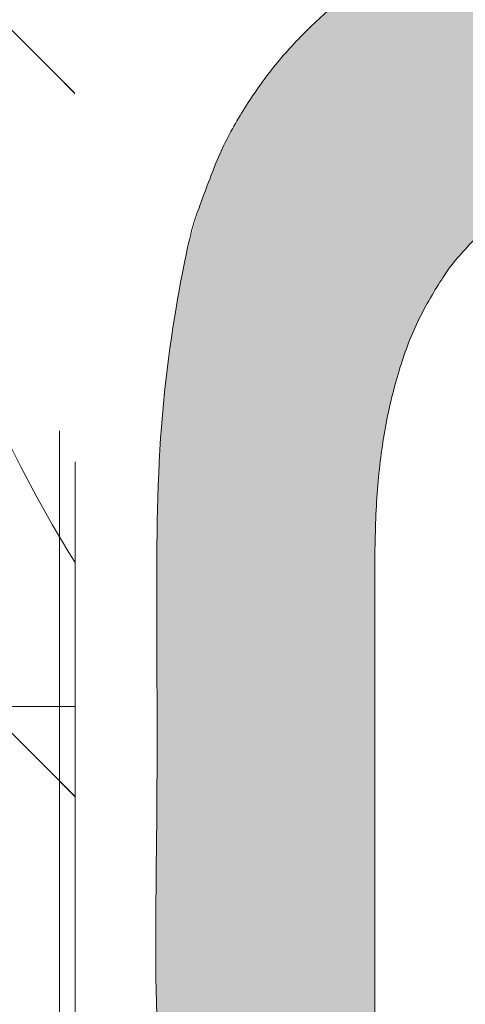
# Model space of a CAD drawing. Header units: inches. Extents: x -467 to -292, y -214 to 28.
# Tile 7 of 81: x -387.285 to -386.722, y -45.495 to -44.249. Entities that reach past the tile are written whole.
import ezdxf

# ---------------------------------------------------------------- set-up
doc = ezdxf.new("R2010")
doc.units = ezdxf.units.IN
doc.header["$LTSCALE"] = 32
doc.header["$MEASUREMENT"] = 0
doc.linetypes.add('Dash Style-1', pattern=[0.083328, 0.041656, -0.041672])
for name, color, linetype, lineweight in [('Black', 7, 'Continuous', 18), ('DashLine', 7, 'Dash Style-1', 13), ('DashLineFill', 7, 'Dash Style-1', 13), ('Drawing', 7, 'Continuous', 18), ('Metal-Black', 7, 'Continuous', 18), ('Metal-DeskStructure', 7, 'Continuous', 13), ('None', 7, 'Continuous', 18), ('SolidLine', 7, 'Continuous', 15), ('Wood_1-H', 7, 'Continuous', 13)]:
    doc.layers.add(name, color=color, linetype=linetype, lineweight=lineweight)
doc.layers.add('Metal-Leg', color=7, linetype='Continuous', lineweight=18, true_color=0x4c4c4c)
pattern_1 = [(45, (0, 0), (-1.61301565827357, 1.935715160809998), []), (45, (-1.0608, 1.0608), (-0.4723460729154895, 0.4167612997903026), [])]

# ---------------------------------------------------------------- blocks, each defined once
blk = doc.blocks.new('1BRPFY-Leg_Plate (2D)')
at = {"layer": 'DashLineFill', "linetype": 'Continuous', "lineweight": 13}
h = blk.add_hatch(dxfattribs=at)
h.set_pattern_fill('Steel', color=253, style=0, pattern_type=2)
h.set_pattern_definition(pattern_1)
edge = h.paths.add_edge_path()
edge.add_arc((-1.704724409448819, -1.704724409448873), 0.125984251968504, 179.9999999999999, 269.9999999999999)
edge.add_line((-1.704724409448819, -1.830708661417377), (1.704724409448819, -1.830708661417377))
edge.add_arc((1.704724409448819, -1.704724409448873), 0.125984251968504, 270.0000000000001, 360.0000000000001)
edge.add_line((1.830708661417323, -1.704724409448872), (1.830708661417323, 1.704724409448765))
edge.add_arc((1.704724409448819, 1.704724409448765), 0.1259842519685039, 0, 90)
edge.add_line((1.704724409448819, 1.830708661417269), (-1.704724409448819, 1.830708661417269))
edge.add_arc((-1.704724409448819, 1.704724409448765), 0.1259842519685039, 90, 180)
edge.add_line((-1.830708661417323, 1.704724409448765), (-1.830708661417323, -1.704724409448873))
at = {"layer": 'SolidLine', "flags": 128}
blk.add_lwpolyline([(-1.279527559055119, 1.44094488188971), (-1.263705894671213, 1.440167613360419), (-1.248036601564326, 1.437843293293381), (-1.232670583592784, 1.433994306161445), (-1.217755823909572, 1.428657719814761), (-1.203435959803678, 1.421884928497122), (-1.189848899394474, 1.413741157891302), (-1.177125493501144, 1.404304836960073), (-1.165388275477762, 1.393666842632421), (-1.15475028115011, 1.381929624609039), (-1.145313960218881, 1.369206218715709), (-1.137170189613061, 1.355619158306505), (-1.130397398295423, 1.341299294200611), (-1.125060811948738, 1.326384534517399), (-1.121211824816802, 1.311018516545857), (-1.118887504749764, 1.29534922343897), (-1.118110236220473, 1.279527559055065), (-1.118887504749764, 1.263705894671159), (-1.121211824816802, 1.248036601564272), (-1.125060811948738, 1.23267058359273), (-1.130397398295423, 1.217755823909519), (-1.137170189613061, 1.203435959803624), (-1.145313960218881, 1.18984889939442), (-1.15475028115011, 1.17712549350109), (-1.165388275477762, 1.165388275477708), (-1.177125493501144, 1.154750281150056), (-1.189848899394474, 1.145313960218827), (-1.203435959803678, 1.137170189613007), (-1.217755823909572, 1.130397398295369), (-1.232670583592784, 1.125060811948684), (-1.248036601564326, 1.121211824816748), (-1.263705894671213, 1.11888750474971), (-1.279527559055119, 1.118110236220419), (-1.295349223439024, 1.11888750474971), (-1.311018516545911, 1.121211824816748), (-1.326384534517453, 1.125060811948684), (-1.341299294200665, 1.130397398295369), (-1.355619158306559, 1.137170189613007), (-1.369206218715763, 1.145313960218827), (-1.381929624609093, 1.154750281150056), (-1.393666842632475, 1.165388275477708), (-1.404304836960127, 1.17712549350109), (-1.413741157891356, 1.18984889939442), (-1.421884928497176, 1.203435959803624), (-1.428657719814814, 1.217755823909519), (-1.433994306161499, 1.23267058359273), (-1.437843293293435, 1.248036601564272), (-1.440167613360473, 1.263705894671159), (-1.440944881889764, 1.279527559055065), (-1.440167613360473, 1.29534922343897), (-1.437843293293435, 1.311018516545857), (-1.433994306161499, 1.326384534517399), (-1.428657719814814, 1.341299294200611), (-1.421884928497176, 1.355619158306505), (-1.413741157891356, 1.369206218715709), (-1.404304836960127, 1.381929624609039), (-1.393666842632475, 1.393666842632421), (-1.381929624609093, 1.404304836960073), (-1.369206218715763, 1.413741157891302), (-1.355619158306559, 1.421884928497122), (-1.341299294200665, 1.428657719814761), (-1.326384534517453, 1.433994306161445), (-1.311018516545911, 1.437843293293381), (-1.295349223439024, 1.440167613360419)], close=True, dxfattribs=at)
blk = doc.blocks.new('1BRPX5-Util_Bkt_Sm-F (2D)')
at = {"layer": 'DashLineFill', "linetype": 'Continuous', "lineweight": 13}
h = blk.add_hatch(dxfattribs=at)
h.set_pattern_fill('Steel', color=253, style=0, pattern_type=2)
h.set_pattern_definition(pattern_1)
edge = h.paths.add_edge_path()
edge.add_line((-4.468503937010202, 4.413385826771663), (-3.12992125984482, 4.413385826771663))
edge.add_line((-3.12992125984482, 4.413385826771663), (-3.12992125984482, -1.854330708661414))
edge.add_line((-3.12992125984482, -1.854330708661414), (-4.468503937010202, -1.854330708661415))
edge.add_line((-4.468503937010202, -1.854330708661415), (-4.468503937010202, -1.988188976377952))
edge.add_line((-4.468503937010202, -1.988188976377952), (-2.421259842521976, -1.988188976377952))
edge.add_line((-2.421259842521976, -1.988188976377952), (-2.421259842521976, -2.366141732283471))
edge.add_arc((-2.303149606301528, -2.366141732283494), 0.1181102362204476, 179.9999999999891, 270.000000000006)
edge.add_line((-2.303149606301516, -2.484251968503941), (2.303149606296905, -2.484251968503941))
edge.add_arc((2.303149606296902, -2.366141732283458), 0.1181102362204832, 270.0000000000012, 359.9999999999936)
edge.add_line((2.421259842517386, -2.366141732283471), (2.421259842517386, -1.988188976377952))
edge.add_line((2.421259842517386, -1.988188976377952), (4.468503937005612, -1.988188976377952))
edge.add_line((4.468503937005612, -1.988188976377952), (4.468503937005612, -1.854330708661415))
edge.add_line((4.468503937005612, -1.854330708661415), (3.12992125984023, -1.854330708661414))
edge.add_line((3.12992125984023, -1.854330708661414), (3.12992125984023, 4.413385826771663))
edge.add_line((3.12992125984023, 4.413385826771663), (4.468503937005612, 4.413385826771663))
edge.add_line((4.468503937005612, 4.413385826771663), (4.468503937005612, 4.547244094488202))
edge.add_line((4.468503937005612, 4.547244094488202), (2.421259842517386, 4.547244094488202))
edge.add_line((2.421259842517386, 4.547244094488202), (2.421259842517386, 4.925196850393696))
edge.add_arc((2.303149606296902, 4.925196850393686), 0.1181102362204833, 5.365542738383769e-12, 89.99999999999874)
edge.add_line((2.303149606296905, 5.043307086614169), (-2.303149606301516, 5.043307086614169))
edge.add_arc((-2.303149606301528, 4.92519685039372), 0.1181102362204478, 89.99999999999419, 180.0000000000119)
edge.add_line((-2.421259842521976, 4.925196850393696), (-2.421259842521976, 4.547244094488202))
edge.add_line((-2.421259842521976, 4.547244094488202), (-4.468503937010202, 4.547244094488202))
edge.add_line((-4.468503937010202, 4.547244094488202), (-4.468503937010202, 4.413385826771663))
at = {"layer": 'SolidLine', "flags": 128}
blk.add_lwpolyline([(-1.279527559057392, 1.15496456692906), (-1.292122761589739, 1.155583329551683), (-1.304596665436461, 1.157433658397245), (-1.316829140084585, 1.16049773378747), (-1.328702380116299, 1.164746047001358), (-1.340102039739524, 1.170137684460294), (-1.3509183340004, 1.17662072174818), (-1.361047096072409, 1.184132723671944), (-1.37039078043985, 1.192601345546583), (-1.378859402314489, 1.201945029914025), (-1.386371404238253, 1.212073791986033), (-1.392854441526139, 1.222890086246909), (-1.398246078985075, 1.234289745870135), (-1.402494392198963, 1.246162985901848), (-1.405558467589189, 1.258395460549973), (-1.407408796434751, 1.270869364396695), (-1.408027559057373, 1.283464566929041), (-1.407408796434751, 1.296059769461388), (-1.405558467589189, 1.30853367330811), (-1.402494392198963, 1.320766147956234), (-1.398246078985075, 1.332639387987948), (-1.392854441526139, 1.344039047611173), (-1.386371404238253, 1.35485534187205), (-1.378859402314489, 1.364984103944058), (-1.37039078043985, 1.374327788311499), (-1.361047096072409, 1.382796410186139), (-1.3509183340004, 1.390308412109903), (-1.340102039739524, 1.396791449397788), (-1.328702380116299, 1.402183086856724), (-1.316829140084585, 1.406431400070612), (-1.304596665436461, 1.409495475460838), (-1.292122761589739, 1.4113458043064), (-1.279527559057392, 1.411964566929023), (-1.266932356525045, 1.4113458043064), (-1.254458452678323, 1.409495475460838), (-1.242225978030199, 1.406431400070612), (-1.230352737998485, 1.402183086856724), (-1.21895307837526, 1.396791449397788), (-1.208136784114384, 1.390308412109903), (-1.198008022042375, 1.382796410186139), (-1.188664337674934, 1.374327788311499), (-1.180195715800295, 1.364984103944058), (-1.17268371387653, 1.35485534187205), (-1.166200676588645, 1.344039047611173), (-1.160809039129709, 1.332639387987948), (-1.156560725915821, 1.320766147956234), (-1.153496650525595, 1.30853367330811), (-1.151646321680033, 1.296059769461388), (-1.151027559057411, 1.283464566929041), (-1.151646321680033, 1.270869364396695), (-1.153496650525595, 1.258395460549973), (-1.156560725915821, 1.246162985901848), (-1.160809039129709, 1.234289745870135), (-1.166200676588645, 1.222890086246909), (-1.17268371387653, 1.212073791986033), (-1.180195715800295, 1.201945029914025), (-1.188664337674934, 1.192601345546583), (-1.198008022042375, 1.184132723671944), (-1.208136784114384, 1.17662072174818), (-1.21895307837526, 1.170137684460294), (-1.230352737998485, 1.164746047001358), (-1.242225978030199, 1.16049773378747), (-1.254458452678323, 1.157433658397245), (-1.266932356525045, 1.155583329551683)], close=True, dxfattribs=at)
blk.add_lwpolyline([(-1.085114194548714, 0.9562621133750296), (-1.058646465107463, 0.991949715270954), (-1.028808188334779, 1.024871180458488), (-0.995886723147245, 1.054709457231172), (-0.9601991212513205, 1.081177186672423), (-0.9220890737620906, 1.10401947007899), (-0.881923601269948, 1.123016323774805), (-0.8400895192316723, 1.137984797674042), (-0.7969897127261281, 1.148780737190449), (-0.7530392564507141, 1.155300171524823), (-0.7086614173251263, 1.15748031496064), (-0.6642835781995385, 1.155300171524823), (-0.6203331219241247, 1.148780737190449), (-0.5772333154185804, 1.137984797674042), (-0.5353992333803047, 1.123016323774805), (-0.495233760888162, 1.10401947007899), (-0.4571237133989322, 1.081177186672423), (-0.4214361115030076, 1.054709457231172), (-0.3885146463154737, 1.024871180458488), (-0.35867636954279, 0.991949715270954), (-0.3322086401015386, 0.9562621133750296)], dxfattribs=at)
blk = doc.blocks.new('Slate-LegBrace (2D)')
at = {"layer": 'DashLineFill', "linetype": 'Continuous', "lineweight": 13}
h = blk.add_hatch(dxfattribs=at)
h.set_pattern_fill('Steel', color=253, style=0, pattern_type=2)
h.set_pattern_definition(pattern_1)
edge = h.paths.add_edge_path()
edge.add_line((-2.199587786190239, 0.1351515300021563), (-1.374775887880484, 0.1351515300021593))
edge.add_arc((3.636636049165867e-15, 0.01355418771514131), 1.380142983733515, 5.054592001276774, 174.9454079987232, ccw=False)
edge.add_line((1.374775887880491, 0.1351515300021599), (2.199718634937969, 0.1351515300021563))
edge.add_arc((6.542437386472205e-05, 0.01705725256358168), 2.202821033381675, 3.07312710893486, 176.9268728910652)
h = blk.add_hatch(dxfattribs=at)
h.set_pattern_fill('Steel', color=253, style=0, pattern_type=2)
h.set_pattern_definition(pattern_1)
edge = h.paths.add_edge_path()
edge.add_line((-2.191696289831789, 0.2375138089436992), (-1.463739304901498, 0.2375137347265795))
edge.add_arc((6.542437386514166e-05, 0.017041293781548), 1.480314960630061, 8.565281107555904, 171.4347188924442, ccw=False)
edge.add_line((1.463870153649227, 0.2375137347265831), (2.191827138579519, 0.2375138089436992))
edge.add_line((2.191827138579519, 0.2375138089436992), (2.19971863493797, 0.1351515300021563))
edge.add_line((2.19971863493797, 0.1351515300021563), (1.374775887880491, 0.1351515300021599))
edge.add_arc((3.356894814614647e-15, 0.01355418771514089), 1.380142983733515, 5.054592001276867, 174.9454079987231)
edge.add_line((-1.374775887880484, 0.1351515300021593), (-2.19958778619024, 0.1351515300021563))
edge.add_line((-2.19958778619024, 0.1351515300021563), (-2.191696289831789, 0.2375138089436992))
at = {"layer": 'DashLineFill', "flags": 128}
for points in [[(-2.199587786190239, 0.1351515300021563), (-1.374775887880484, 0.1351515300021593, -0.9154551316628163), (1.374775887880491, 0.1351515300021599), (2.199718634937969, 0.1351515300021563, 0.9477524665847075)], [(-2.191696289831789, 0.2375138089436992), (-1.463739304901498, 0.2375137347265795, -0.8606629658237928), (1.463870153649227, 0.2375137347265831), (2.191827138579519, 0.2375138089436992), (2.19971863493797, 0.1351515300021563), (1.374775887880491, 0.1351515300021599, 0.9154551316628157), (-1.374775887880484, 0.1351515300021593), (-2.19958778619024, 0.1351515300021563)]]:
    blk.add_lwpolyline(points, format="xyb", close=True, dxfattribs=at)
blk = doc.blocks.new('TLLegSleeve (2D)')
at = {"layer": 'DashLineFill', "linetype": 'Continuous', "lineweight": 13}
h = blk.add_hatch(dxfattribs=at)
h.set_pattern_fill('Steel', color=253, style=0, pattern_type=2)
h.set_pattern_definition(pattern_1)
edge = h.paths.add_edge_path()
edge.add_line((1.08267716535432, 1.402343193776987), (1.08267716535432, 2.913385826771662))
edge.add_arc((-1.707523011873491e-13, 2.913385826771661), 1.08267716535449, 4.479377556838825e-14, 180)
edge.add_line((-1.082677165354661, 2.913385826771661), (-1.08267716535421, 1.402343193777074))
edge.add_arc((-1.332267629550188e-15, 2.886579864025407e-15), 1.771653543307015, 127.6698869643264, 412.330113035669)
edge.add_line((1.08267716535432, 1.402343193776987), (1.08267716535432, 1.402343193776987))
edge = h.paths.add_edge_path()
edge.add_arc((1.665334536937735e-15, 2.91338582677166), 0.7480314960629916, 180, 360)
edge.add_arc((1.665334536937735e-15, 2.91338582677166), 0.7480314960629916, 9.54166404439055e-15, 180)
edge.add_line((-0.7480314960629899, 2.91338582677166), (-0.7480314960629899, 2.91338582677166))
edge = h.paths.add_edge_path()
edge.add_arc((-1.723066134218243e-13, 5.70119602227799e-16), 1.437007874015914, 180, 360)
edge.add_arc((-1.723066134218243e-13, 9.149983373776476e-17), 1.437007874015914, 9.541664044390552e-15, 180)
edge.add_line((-1.437007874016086, 3.308097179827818e-16), (-1.437007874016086, 3.308097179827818e-16))
at = {"layer": 'DashLine', "color": 8, "flags": 128}
blk.add_lwpolyline([(1.653543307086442, 1.118599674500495e-14), (1.645581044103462, -0.1620755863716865), (1.621770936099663, -0.3225902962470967), (1.582342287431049, -0.4799982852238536), (1.527674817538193, -0.6327836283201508), (1.45829500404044, -0.7794749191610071), (1.374871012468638, -0.9186594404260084), (1.278206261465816, -1.048996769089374), (1.169231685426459, -1.169231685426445), (1.048996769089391, -1.278206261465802), (0.918659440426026, -1.374871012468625), (0.7794749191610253, -1.458295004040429), (0.6327836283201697, -1.527674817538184), (0.4799982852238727, -1.582342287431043), (0.3225902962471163, -1.621770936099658), (0.1620755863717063, -1.645581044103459), (8.723964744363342e-15, -1.653543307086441), (-0.162075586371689, -1.645581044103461), (-0.3225902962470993, -1.621770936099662), (-0.4799982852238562, -1.582342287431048), (-0.6327836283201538, -1.527674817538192), (-0.7794749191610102, -1.458295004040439), (-0.9186594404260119, -1.374871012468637), (-1.048996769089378, -1.278206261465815), (-1.169231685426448, -1.169231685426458), (-1.278206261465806, -1.048996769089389), (-1.374871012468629, -0.9186594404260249), (-1.458295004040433, -0.7794749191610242), (-1.527674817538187, -0.6327836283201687), (-1.582342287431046, -0.4799982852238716), (-1.621770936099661, -0.3225902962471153), (-1.645581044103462, -0.1620755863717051), (-1.653543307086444, -7.741682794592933e-15), (-1.645581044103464, 0.1620755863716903), (-1.621770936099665, 0.3225902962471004), (-1.582342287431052, 0.4799982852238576), (-1.527674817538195, 0.6327836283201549), (-1.458295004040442, 0.7794749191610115), (-1.37487101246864, 0.918659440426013), (-1.278206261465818, 1.048996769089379), (-1.169231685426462, 1.169231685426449), (-1.048996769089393, 1.278206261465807), (-0.9186594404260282, 1.37487101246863), (-0.7794749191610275, 1.458295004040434), (-0.6327836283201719, 1.527674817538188), (-0.479998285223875, 1.582342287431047), (-0.3225902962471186, 1.621770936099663), (-0.1620755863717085, 1.645581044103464), (-1.096189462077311e-14, 1.653543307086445), (0.1620755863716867, 1.645581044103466), (0.3225902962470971, 1.621770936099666), (0.479998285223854, 1.582342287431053), (0.6327836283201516, 1.527674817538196), (0.7794749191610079, 1.458295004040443), (0.9186594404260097, 1.374871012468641), (1.048996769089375, 1.278206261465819), (1.169231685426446, 1.169231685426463), (1.278206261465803, 1.048996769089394), (1.374871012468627, 0.9186594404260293), (1.458295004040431, 0.7794749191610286), (1.527674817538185, 0.6327836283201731), (1.582342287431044, 0.4799982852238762), (1.621770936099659, 0.3225902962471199), (1.64558104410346, 0.1620755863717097)], close=True, dxfattribs=at)
at = {"layer": 'DashLineFill', "flags": 128}
for points in [[(1.08267716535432, 1.402343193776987), (1.08267716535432, 2.913385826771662, 0.9999999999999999), (-1.082677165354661, 2.913385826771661), (-1.08267716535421, 1.402343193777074, 2.931618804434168), (1.08267716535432, 1.402343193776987)], [(-1.437007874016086, 3.308097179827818e-16, 0.9999999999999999), (1.437007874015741, 3.308097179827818e-16, 0.9999999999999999), (-1.437007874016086, 3.308097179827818e-16)]]:
    blk.add_lwpolyline(points, format="xyb", close=True, dxfattribs=at)
blk = doc.blocks.new('Group-53')
at = {"layer": 'SolidLine', "flags": 128}
blk.add_lwpolyline([(6.673228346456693, -70.51181102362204, -0.414213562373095), (8.385826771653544, -68.7992125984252, -0.414213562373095), (10.09842519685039, -70.51181102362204, -0.414213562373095), (8.385826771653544, -72.2244094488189, -0.414213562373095)], format="xyb", close=True, dxfattribs=at)
at = {"layer": 'Wood_1-H', "color": 7, "rotation": 90}
for name in ['1BRPX5-Util_Bkt_Sm-F (2D)', 'Slate-LegBrace (2D)', '1BRPFY-Leg_Plate (2D)', 'TLLegSleeve (2D)']:
    blk.add_blockref(name, (8.385826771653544, -70.51181102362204), dxfattribs=at)
blk = doc.blocks.new('TL14_lower_leg (2D)')
at = {"layer": 'DashLine', "flags": 128}
blk.add_lwpolyline([(-1.777195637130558e-14, 1.377952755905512), (0.1350629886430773, 1.371317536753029), (0.2688252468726, 1.351475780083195), (0.3999985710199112, 1.318618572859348), (0.5273196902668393, 1.27306234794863), (0.649562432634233, 1.215245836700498), (0.7655495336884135, 1.14572584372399), (0.8741639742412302, 1.065171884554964), (0.9743597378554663, 0.9743597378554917), (1.065171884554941, 0.8741639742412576), (1.14572584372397, 0.7655495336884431), (1.215245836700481, 0.6495624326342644), (1.273062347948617, 0.5273196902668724), (1.318618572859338, 0.3999985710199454), (1.351475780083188, 0.2688252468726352), (1.371317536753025, 0.1350629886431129), (1.377952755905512, 1.783045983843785e-14), (1.371317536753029, -0.1350629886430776), (1.351475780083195, -0.2688252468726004), (1.318618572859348, -0.3999985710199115), (1.27306234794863, -0.5273196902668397), (1.215245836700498, -0.6495624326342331), (1.145725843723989, -0.7655495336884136), (1.065171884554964, -0.8741639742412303), (0.9743597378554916, -0.9743597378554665), (0.8741639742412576, -1.065171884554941), (0.7655495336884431, -1.14572584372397), (0.6495624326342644, -1.215245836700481), (0.5273196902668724, -1.273062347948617), (0.3999985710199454, -1.318618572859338), (0.2688252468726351, -1.351475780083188), (0.135062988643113, -1.371317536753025), (1.777195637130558e-14, -1.377952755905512), (-0.1350629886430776, -1.371317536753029), (-0.2688252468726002, -1.351475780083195), (-0.3999985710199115, -1.318618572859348), (-0.5273196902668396, -1.27306234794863), (-0.6495624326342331, -1.215245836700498), (-0.7655495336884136, -1.14572584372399), (-0.8741639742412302, -1.065171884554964), (-0.9743597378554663, -0.9743597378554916), (-1.065171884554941, -0.8741639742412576), (-1.14572584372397, -0.7655495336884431), (-1.215245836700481, -0.6495624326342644), (-1.273062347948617, -0.5273196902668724), (-1.318618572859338, -0.3999985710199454), (-1.351475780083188, -0.2688252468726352), (-1.371317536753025, -0.1350629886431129), (-1.377952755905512, -1.783045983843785e-14), (-1.371317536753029, 0.1350629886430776), (-1.351475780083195, 0.2688252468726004), (-1.318618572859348, 0.3999985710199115), (-1.27306234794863, 0.5273196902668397), (-1.215245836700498, 0.6495624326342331), (-1.145725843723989, 0.7655495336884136), (-1.065171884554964, 0.8741639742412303), (-0.9743597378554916, 0.9743597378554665), (-0.8741639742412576, 1.065171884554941), (-0.7655495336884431, 1.14572584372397), (-0.6495624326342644, 1.215245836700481), (-0.5273196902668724, 1.273062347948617), (-0.3999985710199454, 1.318618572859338), (-0.2688252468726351, 1.351475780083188), (-0.135062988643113, 1.371317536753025)], close=True, dxfattribs=at)
blk = doc.blocks.new('1BRPT9-Bracket (2D)')
at = {"layer": 'DashLineFill', "linetype": 'Continuous', "lineweight": 13}
h = blk.add_hatch(dxfattribs=at)
h.set_pattern_fill('Steel', color=253, style=0, pattern_type=2)
h.set_pattern_definition(pattern_1)
edge = h.paths.add_edge_path()
edge.add_arc((1.677931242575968, -8.488188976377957), 0.2519685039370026, 269.999999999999, 360.0000000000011)
edge.add_line((1.929899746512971, -8.488188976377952), (1.929899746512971, -7.480314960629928))
edge.add_line((1.929899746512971, -7.480314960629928), (2.323600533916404, -7.480314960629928))
edge.add_line((2.323600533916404, -7.480314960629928), (2.323600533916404, 7.461135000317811))
edge.add_line((2.323600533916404, 7.461135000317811), (1.929899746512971, 7.480314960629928))
edge.add_line((1.929899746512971, 7.480314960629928), (1.929899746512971, 8.488188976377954))
edge.add_arc((1.677931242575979, 8.488188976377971), 0.2519685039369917, 359.999999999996, 450.0000000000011)
edge.add_line((1.677931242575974, 8.740157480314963), (-2.32206875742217, 8.740157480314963))
edge.add_line((-2.32206875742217, 8.740157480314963), (-2.32206875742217, -8.74015748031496))
edge.add_line((-2.32206875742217, -8.74015748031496), (1.677931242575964, -8.74015748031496))
blk = doc.blocks.new('Group-77')
at = {"layer": 'DashLineFill', "linetype": 'Continuous', "lineweight": 13}
h = blk.add_hatch(dxfattribs=at)
h.set_pattern_fill('Steel', color=253, style=0, pattern_type=2)
h.set_pattern_definition(pattern_1)
h.paths.add_polyline_path([(-2.066929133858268, 1.397637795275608), (2.066929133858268, 1.397637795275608), (2.066929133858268, 0.1377952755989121), (2.106299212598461, 0.1377952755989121), (2.106299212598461, -0.1377952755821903), (2.066929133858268, -0.1377952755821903), (2.066929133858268, -5.275590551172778), (2.106299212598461, -5.275590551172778), (2.106299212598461, -5.55118110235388), (2.066929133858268, -5.55118110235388), (2.066929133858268, -5.82677165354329), (-2.066929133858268, -5.82677165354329), (-2.066929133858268, -5.55118110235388), (-2.106299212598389, -5.55118110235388), (-2.106299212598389, -5.275590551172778), (-2.066929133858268, -5.275590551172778), (-2.066929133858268, -0.1377952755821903), (-2.106299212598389, -0.1377952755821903), (-2.106299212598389, 0.1377952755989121), (-2.066929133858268, 0.1377952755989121)])
at = {"layer": 'DashLineFill', "flags": 128}
blk.add_lwpolyline([(-2.066929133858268, 1.397637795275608), (2.066929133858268, 1.397637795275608), (2.066929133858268, 0.1377952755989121), (2.106299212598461, 0.1377952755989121), (2.106299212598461, -0.1377952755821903), (2.066929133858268, -0.1377952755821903), (2.066929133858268, -5.275590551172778), (2.106299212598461, -5.275590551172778), (2.106299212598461, -5.55118110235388), (2.066929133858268, -5.55118110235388), (2.066929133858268, -5.82677165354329), (-2.066929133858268, -5.82677165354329), (-2.066929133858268, -5.55118110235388), (-2.106299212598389, -5.55118110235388), (-2.106299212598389, -5.275590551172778), (-2.066929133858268, -5.275590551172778), (-2.066929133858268, -0.1377952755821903), (-2.106299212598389, -0.1377952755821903), (-2.106299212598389, 0.1377952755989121), (-2.066929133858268, 0.1377952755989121)], close=True, dxfattribs=at)
blk = doc.blocks.new('TL14_upper_leg (2D)')
at = {"layer": 'DashLine', "flags": 128}
blk.add_lwpolyline([(0, 1.22047244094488), (0.1196272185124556, 1.214595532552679), (0.2381023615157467, 1.197021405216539), (0.3542844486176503, 1.167919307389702), (0.4670545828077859, 1.127569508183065), (0.5753267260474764, 1.076360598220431), (0.6780581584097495, 1.01478574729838), (0.7742595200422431, 0.9434379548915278), (0.8630043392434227, 0.8630043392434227), (0.9434379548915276, 0.7742595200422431), (1.01478574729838, 0.6780581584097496), (1.076360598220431, 0.5753267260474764), (1.127569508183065, 0.467054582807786), (1.167919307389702, 0.3542844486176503), (1.197021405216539, 0.2381023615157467), (1.214595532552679, 0.1196272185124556), (1.22047244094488, 7.47323834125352e-17), (1.214595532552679, -0.1196272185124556), (1.197021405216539, -0.2381023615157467), (1.167919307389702, -0.3542844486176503), (1.127569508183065, -0.467054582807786), (1.076360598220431, -0.5753267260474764), (1.01478574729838, -0.6780581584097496), (0.9434379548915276, -0.7742595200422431), (0.8630043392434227, -0.8630043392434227), (0.7742595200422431, -0.9434379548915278), (0.6780581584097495, -1.01478574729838), (0.5753267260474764, -1.076360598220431), (0.4670545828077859, -1.127569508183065), (0.3542844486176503, -1.167919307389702), (0.2381023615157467, -1.197021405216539), (0.1196272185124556, -1.214595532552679), (0, -1.22047244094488), (-0.1196272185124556, -1.214595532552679), (-0.2381023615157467, -1.197021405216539), (-0.3542844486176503, -1.167919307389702), (-0.4670545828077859, -1.127569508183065), (-0.5753267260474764, -1.076360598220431), (-0.6780581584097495, -1.01478574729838), (-0.7742595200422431, -0.9434379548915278), (-0.8630043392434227, -0.8630043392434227), (-0.9434379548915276, -0.7742595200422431), (-1.01478574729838, -0.6780581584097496), (-1.076360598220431, -0.5753267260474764), (-1.127569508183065, -0.467054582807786), (-1.167919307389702, -0.3542844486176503), (-1.197021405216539, -0.2381023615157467), (-1.214595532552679, -0.1196272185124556), (-1.22047244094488, 7.47323834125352e-17), (-1.214595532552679, 0.1196272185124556), (-1.197021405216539, 0.2381023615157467), (-1.167919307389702, 0.3542844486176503), (-1.127569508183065, 0.467054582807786), (-1.076360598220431, 0.5753267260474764), (-1.01478574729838, 0.6780581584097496), (-0.9434379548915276, 0.7742595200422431), (-0.8630043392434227, 0.8630043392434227), (-0.7742595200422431, 0.9434379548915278), (-0.6780581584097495, 1.01478574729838), (-0.5753267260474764, 1.076360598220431), (-0.4670545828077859, 1.127569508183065), (-0.3542844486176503, 1.167919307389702), (-0.2381023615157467, 1.197021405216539), (-0.1196272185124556, 1.214595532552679)], close=True, dxfattribs=at)
at = {"layer": 'DashLine', "color": 7}
blk.add_blockref('Group-77', (0, 0), dxfattribs=at)
blk = doc.blocks.new('Group-78')
at = {"layer": 'Metal-DeskStructure', "linetype": 'Continuous', "lineweight": 0, "true_color": 0xff0000}
h = blk.add_hatch(color=1, dxfattribs=at)
h.paths.add_polyline_path([(-2.021668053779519, -1.274606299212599), (-2.021668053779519, 1.274606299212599), (-0.9063873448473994, 1.274606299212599), (-0.825984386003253, 1.273487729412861), (-0.7505603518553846, 1.270132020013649), (-0.6801152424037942, 1.264539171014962), (-0.6146490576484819, 1.256709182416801), (-0.5541617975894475, 1.246642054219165), (-0.4986534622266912, 1.234337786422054), (-0.4481240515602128, 1.219796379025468), (-0.4025735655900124, 1.203017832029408), (-0.3605890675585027, 1.18341340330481), (-0.3207576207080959, 1.160394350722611), (-0.2830792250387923, 1.133960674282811), (-0.2475538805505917, 1.10411237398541), (-0.2141815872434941, 1.070849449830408), (-0.1829623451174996, 1.034171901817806), (-0.1538961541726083, 0.9940797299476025), (-0.1269830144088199, 0.9505729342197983), (-0.1027611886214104, 0.9047532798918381), (-0.08176893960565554, 0.8577225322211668), (-0.06400626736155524, 0.8094806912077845), (-0.04947317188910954, 0.7600277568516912), (-0.03816965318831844, 0.7093637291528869), (-0.03009571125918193, 0.6574886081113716), (-0.02525134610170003, 0.604402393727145), (-0.02363655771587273, 0.5501050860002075), (-0.02630264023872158, 0.4809719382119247), (-0.03430088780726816, 0.4145973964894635), (-0.04763130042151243, 0.3509814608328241), (-0.06629387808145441, 0.2901241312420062), (-0.09028862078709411, 0.23202540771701), (-0.1196155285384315, 0.1766852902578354), (-0.1542746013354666, 0.1241037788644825), (-0.1942658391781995, 0.0742808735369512), (-0.2398415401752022, 0.02804076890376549), (-0.2912540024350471, -0.01379234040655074), (-0.3485032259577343, -0.05121845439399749), (-0.4115892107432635, -0.08423757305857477), (-0.4805119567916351, -0.1128496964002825), (-0.5552714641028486, -0.1370548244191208), (-0.6358677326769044, -0.1568529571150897), (-0.7223007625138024, -0.172244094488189), (-0.6914852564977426, -0.1878368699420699), (-0.6625536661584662, -0.2033960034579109), (-0.6355059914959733, -0.2189214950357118), (-0.6103422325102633, -0.2344133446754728), (-0.5870623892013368, -0.2498715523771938), (-0.5656664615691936, -0.2652961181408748), (-0.5461544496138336, -0.2806870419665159), (-0.528526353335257, -0.2960443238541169), (-0.4937411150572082, -0.3297530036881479), (-0.4593595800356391, -0.3652110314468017), (-0.4253817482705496, -0.4024184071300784), (-0.3918076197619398, -0.4413751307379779), (-0.3586371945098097, -0.4820812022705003), (-0.3258704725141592, -0.5245366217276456), (-0.2935074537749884, -0.5687413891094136), (-0.2615481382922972, -0.6146955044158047), (0.1636796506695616, -1.274606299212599), (-0.2335580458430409, -1.274606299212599), (-0.5618991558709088, -0.7707919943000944), (-0.5969114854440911, -0.7177646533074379), (-0.6303594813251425, -0.667950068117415), (-0.6622431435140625, -0.6213482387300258), (-0.6925624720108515, -0.57795916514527), (-0.7213174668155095, -0.5377828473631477), (-0.7485081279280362, -0.5008192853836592), (-0.7741344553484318, -0.4670684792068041), (-0.7981964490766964, -0.4365304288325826), (-0.8211735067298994, -0.408532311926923), (-0.8435450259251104, -0.3824013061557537), (-0.8653110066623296, -0.3581374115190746), (-0.8864714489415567, -0.3357406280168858), (-0.907026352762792, -0.3152109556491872), (-0.9269757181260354, -0.2965483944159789), (-0.9463195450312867, -0.2797529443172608), (-0.9650578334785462, -0.264824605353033), (-0.9835185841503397, -0.2513512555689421), (-1.002029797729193, -0.2389207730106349), (-1.020591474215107, -0.2275331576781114), (-1.03920361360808, -0.2171884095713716), (-1.057866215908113, -0.2078865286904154), (-1.076579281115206, -0.1996275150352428), (-1.09534280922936, -0.192411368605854), (-1.114156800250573, -0.1862380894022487), (-1.129261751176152, -0.182958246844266), (-1.146587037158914, -0.1801157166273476), (-1.166132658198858, -0.1777104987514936), (-1.187898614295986, -0.1757425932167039), (-1.211884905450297, -0.1742120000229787), (-1.238091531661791, -0.1731187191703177), (-1.266518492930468, -0.1724627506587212), (-1.297165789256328, -0.172244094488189), (-1.677179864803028, -0.172244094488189), (-1.677179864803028, -1.274606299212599)])
h.paths.add_polyline_path([(-1.677179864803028, 0.1033464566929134), (-0.9720553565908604, 0.1033464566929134), (-0.9173711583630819, 0.1041370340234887), (-0.8658156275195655, 0.1065087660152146), (-0.8173887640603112, 0.1104616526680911), (-0.7720905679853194, 0.1159956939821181), (-0.7299210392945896, 0.1231108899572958), (-0.6908801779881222, 0.131807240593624), (-0.654967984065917, 0.1420847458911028), (-0.6221844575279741, 0.1539434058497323), (-0.591907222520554, 0.1675514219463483), (-0.5635139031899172, 0.183076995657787), (-0.5370044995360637, 0.2005201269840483), (-0.5123790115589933, 0.2198808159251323), (-0.4896374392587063, 0.2411590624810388), (-0.4687797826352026, 0.2643548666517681), (-0.4498060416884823, 0.2894682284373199), (-0.4327162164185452, 0.3164991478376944), (-0.4175775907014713, 0.3447916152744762), (-0.4044574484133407, 0.3736896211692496), (-0.3933557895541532, 0.4031931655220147), (-0.3842726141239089, 0.4333022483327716), (-0.3772079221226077, 0.4640168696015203), (-0.3721617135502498, 0.4953370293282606), (-0.369133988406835, 0.5272627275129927), (-0.3681247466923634, 0.5597939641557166), (-0.3700927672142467, 0.6066395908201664), (-0.3759968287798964, 0.6513658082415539), (-0.3858369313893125, 0.693972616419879), (-0.399613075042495, 0.7344600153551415), (-0.417325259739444, 0.7728280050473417), (-0.4389734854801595, 0.8090765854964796), (-0.4645577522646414, 0.8432057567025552), (-0.4940780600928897, 0.8752155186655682), (-0.5278540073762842, 0.9042311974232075), (-0.5662051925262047, 0.9293781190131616), (-0.609131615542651, 0.9506562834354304), (-0.6566332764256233, 0.9680656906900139), (-0.7087101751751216, 0.9816063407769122), (-0.7653623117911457, 0.9912782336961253), (-0.8265896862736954, 0.9970813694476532), (-0.8923922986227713, 0.9990157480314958), (-1.677179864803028, 0.9990157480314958)])
at = {"layer": 'Metal-DeskStructure', "color": 7}
for points, knots in [([(-2.021668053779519, -1.274606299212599), (-2.021668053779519, 0), (-2.021668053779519, 1.274606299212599), (-1.464027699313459, 1.274606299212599), (-0.5748176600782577, 1.274606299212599), (-0.2303294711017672, 1.131429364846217), (-0.02363655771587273, 0.7697165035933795), (-0.02363655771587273, 0.2680552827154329), (-0.3648951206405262, -0.1194935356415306), (-0.7223007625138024, -0.172244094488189), (-0.595270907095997, -0.2346824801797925), (-0.528526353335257, -0.2960443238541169), (-0.3885779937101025, -0.4273803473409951), (-0.2615481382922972, -0.6146955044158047), (-0.04893424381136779, -0.9446509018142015), (0.1636796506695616, -1.274606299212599), (-0.03493919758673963, -1.274606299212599), (-0.2335580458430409, -1.274606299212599), (-0.397728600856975, -1.022699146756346), (-0.561899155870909, -0.7707919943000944), (-0.7050771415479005, -0.5522571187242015), (-0.8913157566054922, -0.3208037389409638), (-1.0387999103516, -0.2088454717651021), (-1.114156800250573, -0.1862380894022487), (-1.170135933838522, -0.172244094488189), (-1.487172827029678, -0.172244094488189), (-1.677179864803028, -0.172244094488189), (-1.677179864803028, -0.7234251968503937), (-1.677179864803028, -1.274606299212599), (-1.849423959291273, -1.274606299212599), (-2.021668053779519, -1.274606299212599)], [0, 0, 0, 0.1376097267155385, 0.1376097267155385, 0.1978139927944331, 0.2336110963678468, 0.2694081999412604, 0.305205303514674, 0.3511799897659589, 0.3971546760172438, 0.3971546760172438, 0.415167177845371, 0.415167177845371, 0.4532969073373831, 0.4532969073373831, 0.5194264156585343, 0.5194264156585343, 0.5528882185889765, 0.5528882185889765, 0.6035447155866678, 0.6035447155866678, 0.6475600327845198, 0.6915753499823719, 0.735590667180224, 0.735590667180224, 0.7678723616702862, 0.8161582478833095, 0.8161582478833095, 0.95622815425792, 0.95622815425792, 1, 1, 1]), ([(-1.677179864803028, 0.1033464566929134), (-1.324617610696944, 0.1033464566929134), (-0.7470612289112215, 0.1033464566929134), (-0.4973076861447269, 0.2045403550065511), (-0.3681247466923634, 0.4284579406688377), (-0.3681247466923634, 0.7514152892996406), (-0.620031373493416, 0.9990157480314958), (-1.2847860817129, 0.9990157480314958), (-1.677179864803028, 0.9990157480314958), (-1.677179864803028, 0.5511811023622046), (-1.677179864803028, 0.1033464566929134)], [0, 0, 0, 0.1307339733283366, 0.2141642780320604, 0.2975945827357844, 0.3810248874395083, 0.5027510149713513, 0.6244771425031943, 0.7998494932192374, 0.7998494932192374, 1, 1, 1])]:
    blk.add_open_spline(points, degree=2, knots=knots, dxfattribs=at)
blk = doc.blocks.new('SlateLegLocator-R3')
at = {"color": 255, "linetype": 'Dash Style-1', "lineweight": 5}
blk.add_wipeout([(-2.106299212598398, 1.3779527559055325), (2.1062992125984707, 1.3779527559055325), (2.1062992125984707, -5.807086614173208), (-2.106299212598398, -5.807086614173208)], dxfattribs=at).dxf.layer = 'Black'
at = {"layer": 'Black', "linetype": 'Dash Style-1', "lineweight": 5, "flags": 128}
blk.add_lwpolyline([(-2.106299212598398, 1.377952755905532), (2.10629921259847, 1.377952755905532), (2.10629921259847, -5.807086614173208), (-2.106299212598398, -5.807086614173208)], close=True, dxfattribs=at)
at = {"layer": 'Metal-DeskStructure', "color": 7}
blk.add_blockref('Group-78', (0, 0), dxfattribs=at)
blk = doc.blocks.new('StructEnd-R3 (2D)')
at = {"layer": 'Metal-Black', "color": 7}
blk.add_blockref('1BRPT9-Bracket (2D)', (-0.0001991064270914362, -6.10236220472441), dxfattribs=at)
at = {"layer": 'Metal-Leg', "color": 7}
blk.add_blockref('TL14_upper_leg (2D)', (0, 0), dxfattribs=at)
at = {"layer": 'Metal-DeskStructure', "color": 7}
blk.add_blockref('SlateLegLocator-R3', (0, 0), dxfattribs=at)
blk = doc.blocks.new('Group-90')
at = {"layer": 'None'}
blk.add_blockref('Group-53', (0, 0), dxfattribs=at)
at = {"layer": 'SolidLine', "color": 7, "rotation": 90}
blk.add_blockref('TL14_lower_leg (2D)', (8.30708661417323, -70.51181102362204), dxfattribs=at)
blk.add_blockref('StructEnd-R3 (2D)', (8.30708661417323, -70.51181102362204), dxfattribs=at)
blk = doc.blocks.new('SL Runoff Utility L Desk2 (2D)')
at = {"layer": 'None'}
blk.add_blockref('Group-90', (0, 0), dxfattribs=at)
at = {"layer": 'Drawing', "color": 0, "flags": 1}
for tag in ['Tag', 'Catalog', 'Option1', 'Option2', 'Option3', 'Option4', 'Option5', 'Option6', 'Option7', 'Option8', 'Option9', 'Option10', 'Option11', 'Option12', 'Custom', 'FinishGroup', 'Discount', 'Item2', 'Item3', 'Item6', 'Item9', 'Item10', 'Item12', 'Item13', 'Item16', 'Item19', 'Item20', 'Item21', 'Item22', 'Item23', 'Item24', 'Item25', 'Item8', 'Item18', 'Item1', 'Item4', 'Item5', 'Item7', 'Item11', 'Item14', 'Item15', 'Item17']:
    blk.add_attdef(tag, (-39.56719282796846, -45.14095169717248), '', height=0.007086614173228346, dxfattribs=at)

msp = doc.modelspace()

# ---------------------------------------------------------------- block references
at = {"layer": 'Drawing'}
msp.add_blockref('SL Runoff Utility L Desk2 (2D)', (-394.1446271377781, 26.4763779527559), dxfattribs=at)

doc.saveas('drawing.dxf')
